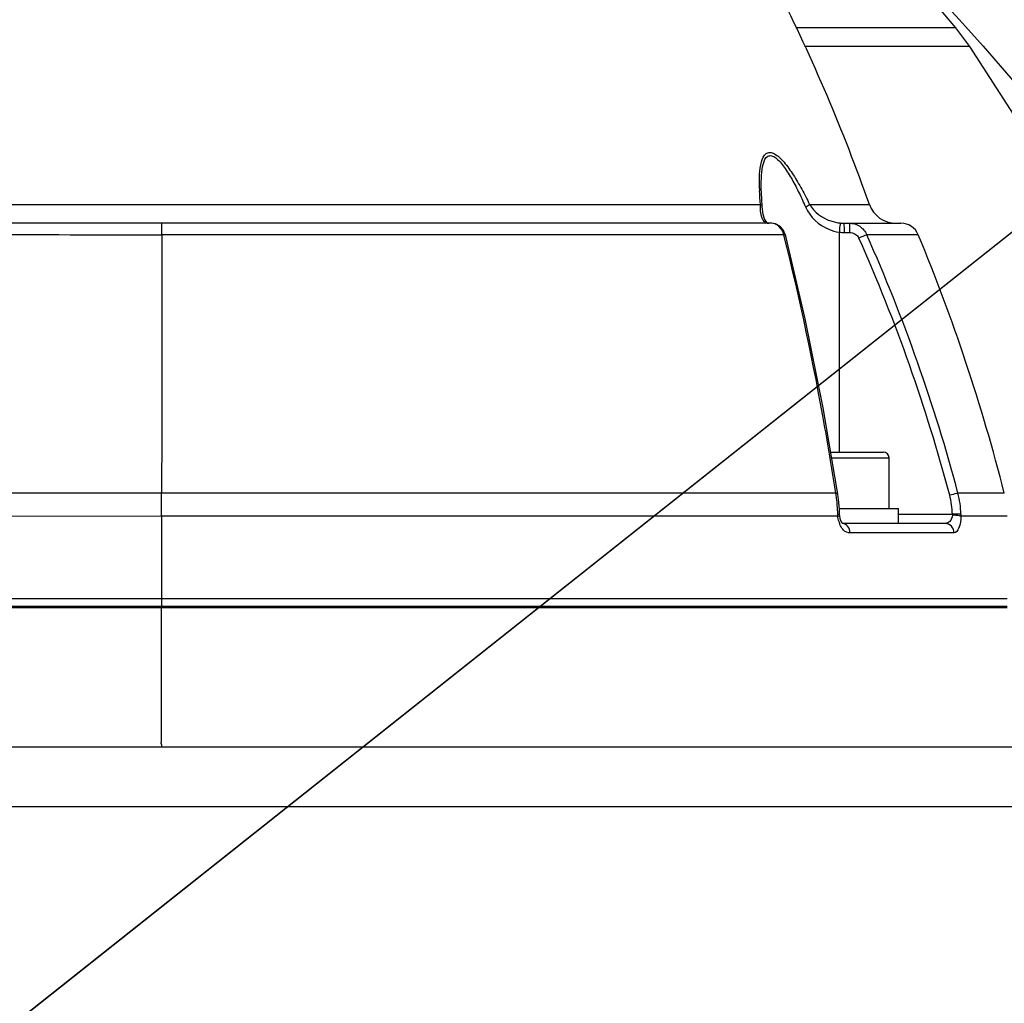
# Model space of a CAD drawing. Header units: millimetres. Extents: x 0 to 8493, y 0 to 6007.
# Tile 58 of 111: x 4500 to 4605, y 1354 to 1458. Entities that reach past the tile are written whole.
import ezdxf

# ---------------------------------------------------------------- set-up
doc = ezdxf.new("R2010")
doc.units = ezdxf.units.MM
doc.header["$LTSCALE"] = 467.107143
doc.layers.get('0').update_dxf_attribs({"linetype": 'CONTINUOUS'})
for name, color, linetype in [('304102000092DXF_CONTINUOUS_LINE', 7, 'CONTINUOUS'), ('304102000126DXF_CONTINUOUS_LINE', 7, 'CONTINUOUS'), ('304102000128DXF_CONTINUOUS_LINE', 7, 'CONTINUOUS'), ('304106000107DXF_CONTINUOUS_LINE', 7, 'CONTINUOUS'), ('501023000046DXF_CONTINUOUS_LINE', 7, 'CONTINUOUS'), ('504021000002DXF_CONTINUOUS_LINE', 7, 'CONTINUOUS'), ('最大动作范围图_DXF_DIMENSION', 7, 'CONTINUOUS')]:
    doc.layers.add(name, color=color, linetype=linetype)
doc.styles.get("Standard").update_dxf_attribs({"font": 'txt', "width": 0.7})
doc.dimstyles.new('DIMSTYLE_1', dxfattribs={"dimtxt": 85.714286, "dimasz": 42.857143, "dimexe": 1.5, "dimexo": 0, "dimgap": 6, "dimtad": 0, "dimtih": 1, "dimtoh": 1, "dimdec": 1, "dimdsep": 46, "dimtxsty": 'Standard', "dimblk": '_FILLED', "dimblk1": '_FILLED', "dimblk2": '_FILLED', "dimcen": 0.09, "dimclrt": 5, "dimazin": 2, "dimtp": 0.5, "dimtm": 0.5, "dimtfac": 1, "dimtdec": 65535, "dimtofl": 0, "dimtmove": 0, "dimatfit": 3, "dimldrblk": '_FILLED', "dimfxl": 0, "dimtolj": 1, "dimarcsym": 0})
doc.dimstyles.new('DIMSTYLE_5', dxfattribs={"dimtxt": 85.714286, "dimasz": 42.857143, "dimexe": 1.5, "dimexo": 0, "dimtad": 1, "dimdsep": 46, "dimtxsty": 'Standard', "dimblk": '_FILLED', "dimblk1": '_FILLED', "dimblk2": '_FILLED', "dimcen": 0.09, "dimclrt": 5, "dimazin": 2, "dimtp": 0.01, "dimtm": 0.01, "dimtfac": 1, "dimtofl": 0, "dimtmove": 0, "dimatfit": 3, "dimldrblk": '_FILLED', "dimfxl": 0, "dimtolj": 1, "dimarcsym": 0})

# ---------------------------------------------------------------- blocks, each defined once
blk = doc.blocks.new('*D1')
at = {"layer": '最大动作范围图_DXF_DIMENSION', "color": 2, "linetype": 'Continuous', "transparency": 16777216}
blk.add_line((5263.67, 1245.98), (4966.12, 1245.98), dxfattribs=at)
for start, end in [(0, 86.39529), (109.00151, 167)]:
    blk.add_arc((4366.38, 1245.98), 610.46, start, end, dxfattribs=at)
for points in [[(3772.32, 1427.48), (3771.56, 1383.31), (3793.01, 1421.93)], [(4964.63, 1288.44), (4976.84, 1245.98), (4986.04, 1289.19)]]:
    blk.add_solid(points, dxfattribs=at)
blk = doc.blocks.new('_FILLED')
at = {"color": 0, "linetype": 'ByBlock'}
blk.add_solid([(0, 0), (-1, 0.25), (-1, -0.25)], dxfattribs=at)
blk = doc.blocks.new('*D27')
at = {"layer": '最大动作范围图_DXF_DIMENSION', "color": 2, "linetype": 'Continuous', "transparency": 16777216}
for p, q in [((4366.43, 1245.98), (6343.26, 1609.67)), ((6006.9, 1547.79), (4366.43, 1245.98)), ((6006.9, 1547.79), (6006.9, 1547.79))]:
    blk.add_line(p, q, dxfattribs=at)
at = {"layer": '最大动作范围图_DXF_DIMENSION', "color": 2, "linetype": 'Continuous', "transparency": 16777216, "xscale": 42.8571428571, "yscale": 42.8571428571, "zscale": 42.8571428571, "rotation": 190.4236602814}
blk.add_blockref('_FILLED', (6006.9, 1547.79), dxfattribs=at)
blk = doc.blocks.new('*D28')
at = {"layer": '最大动作范围图_DXF_DIMENSION', "color": 2, "linetype": 'Continuous', "transparency": 16777216}
for p, q in [((4366.43, 1245.98), (5139.88, 1859.06)), ((4614.07, 1442.28), (4366.43, 1245.98)), ((4614.07, 1442.28), (4614.07, 1442.28))]:
    blk.add_line(p, q, dxfattribs=at)
at = {"layer": '最大动作范围图_DXF_DIMENSION', "color": 2, "linetype": 'Continuous', "transparency": 16777216, "xscale": 42.8571428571, "yscale": 42.8571428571, "zscale": 42.8571428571, "rotation": 218.403466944}
blk.add_blockref('_FILLED', (4614.07, 1442.28), dxfattribs=at)

msp = doc.modelspace()

# ---------------------------------------------------------------- linework, layer by layer
at = {"color": 2, "linetype": 'Continuous'}
msp.add_circle((4366.427, 1245.984), 316, dxfattribs=at)
at = {"layer": '304102000092DXF_CONTINUOUS_LINE', "color": 7, "linetype": 'Continuous'}
for p, q in [((4599.964, 1457.59), (4588.616, 1471.113)), ((4601.437, 1455.595), (4599.964, 1457.59)), ((4642.054, 1392.792), (4601.437, 1455.595))]:
    msp.add_line(p, q, dxfattribs=at)
at = {"layer": '304102000092DXF_CONTINUOUS_LINE', "color": 9, "linetype": 'Continuous'}
for p, q in [((4599.964, 1457.59), (4582.879, 1457.59)), ((4601.437, 1455.595), (4583.802, 1455.595))]:
    msp.add_line(p, q, dxfattribs=at)
at = {"layer": '304102000126DXF_CONTINUOUS_LINE', "color": 7, "linetype": 'Continuous'}
for p, q in [((4402.539, 1395.984), (4605.427, 1395.984)), ((4435.423, 1380.984), (4710.391, 1380.984))]:
    msp.add_line(p, q, dxfattribs=at)
at = {"layer": '304102000126DXF_CONTINUOUS_LINE', "color": 9, "linetype": 'Continuous'}
for p, q in [((4515.274, 1395.784), (4515.274, 1395.984)), ((4442.576, 1374.628), (4713.581, 1374.628))]:
    msp.add_line(p, q, dxfattribs=at)
msp.add_open_spline([(4515.248, 1380.984), (4515.342, 1380.984), (4515.201, 1381.344), (4515.277, 1381.642), (4515.239, 1382.419), (4515.273, 1383.618), (4515.263, 1385.445), (4515.271, 1387.651), (4515.272, 1391.146), (4515.273, 1393.891), (4515.274, 1395.784)], degree=3, knots=[0, 0, 0, 0, 0.0191553, 0.0429121, 0.0758734, 0.1680018, 0.2920786, 0.4434292, 0.6162645, 1, 1, 1, 1], dxfattribs=at)
at = {"layer": '304102000128DXF_CONTINUOUS_LINE', "color": 7, "linetype": 'Continuous'}
for p, q in [((4579.206, 1440.462), (4579.206, 1440.475)), ((4579.251, 1439.363), (4579.206, 1440.474)), ((4579.312, 1438.533), (4579.251, 1439.363)), ((4579.334, 1438.295), (4579.312, 1438.532)), ((4579.712, 1436.953), (4579.557, 1437.247)), ((4580.319, 1436.784), (4494.755, 1436.784)), ((4579.974, 1436.785), (4579.934, 1436.791)), ((4588.001, 1436.784), (4594.098, 1436.784)), ((4581.827, 1435.411), (4581.802, 1435.503)), ((4587.45, 1407.344), (4587.371, 1407.92)), ((4587.54, 1406.314), (4587.45, 1407.344)), ((4587.561, 1405.773), (4587.54, 1406.314)), ((4587.569, 1405.625), (4587.561, 1405.773)), ((4587.625, 1405.282), (4587.569, 1405.625)), ((4587.738, 1404.982), (4587.625, 1405.282)), ((4598.82, 1404.784), (4587.894, 1404.784)), ((4587.894, 1404.775), (4587.901, 1404.772)), ((4402.538, 1396.784), (4605.42, 1396.784))]:
    msp.add_line(p, q, dxfattribs=at)
at = {"layer": '304102000128DXF_CONTINUOUS_LINE', "color": 9, "linetype": 'Continuous'}
for p, q in [((4464.868, 1438.783), (4579.112, 1438.783)), ((4584.356, 1438.783), (4590.732, 1438.783)), ((4579.833, 1436.804), (4579.934, 1436.791)), ((4581.616, 1435.552), (4515.29, 1435.552)), ((4581.66, 1435.374), (4581.616, 1435.552)), ((4587.545, 1412.384), (4587.53, 1435.828)), ((4588.036, 1435.801), (4588.623, 1435.801)), ((4595.945, 1435.552), (4590.45, 1435.552)), ((4587.158, 1408.013), (4515.274, 1408.013)), ((4605.119, 1408.013), (4600.179, 1408.013)), ((4587.365, 1405.66), (4587.361, 1405.771)), ((4593.829, 1405.767), (4599.58, 1405.767)), ((4515.273, 1405.549), (4497.879, 1405.536)), ((4515.273, 1405.549), (4515.274, 1396.784)), ((4587.371, 1405.549), (4515.273, 1405.549)), ((4587.371, 1405.549), (4587.365, 1405.66)), ((4605.427, 1405.549), (4600.488, 1405.549)), ((4599.757, 1403.784), (4588.649, 1403.784))]:
    msp.add_line(p, q, dxfattribs=at)
at = {"layer": '304102000128DXF_CONTINUOUS_LINE', "color": 7, "linetype": 'Continuous'}
for points in [[(4579.557, 1437.247), (4579.424, 1437.706), (4579.334, 1438.295)], [(4579.939, 1436.79), (4579.843, 1436.826), (4579.712, 1436.953)], [(4581.802, 1435.503), (4581.552, 1436.061), (4581.171, 1436.483), (4580.718, 1436.723), (4580.319, 1436.784)], [(4587.371, 1407.92), (4585.802, 1417.125), (4583.892, 1426.596), (4581.827, 1435.411)], [(4587.901, 1404.772), (4587.857, 1404.81), (4587.738, 1404.982)]]:
    msp.add_lwpolyline(points, dxfattribs=at)
at = {"layer": '304102000128DXF_CONTINUOUS_LINE', "color": 9, "linetype": 'Continuous'}
for points in [[(4599.58, 1405.767), (4599.58, 1405.716), (4599.578, 1405.667)], [(4600.49, 1405.771), (4600.491, 1405.66), (4600.488, 1405.549)]]:
    msp.add_lwpolyline(points, dxfattribs=at)
at = {"layer": '304102000128DXF_CONTINUOUS_LINE', "color": 7, "linetype": 'Continuous'}
for centre, radius, start, end in [((4402.193, 1372.05), 200, 19.49128, 26.62504), ((4593.56, 1439.784), 3, 199.49128, 270), ((4588.001, 1440.726), 3.942, 264.20914, 269.99914), ((4594.098, 1434.784), 2, 22.58656, 90), ((4411.285, 1358.736), 200, 14.26355, 22.58656)]:
    msp.add_arc(centre, radius, start, end, dxfattribs=at)
at = {"layer": '304102000128DXF_CONTINUOUS_LINE', "color": 9, "linetype": 'Continuous'}
for centre, radius, start, end in [((4604.523, 1441.223), 25.52, 181.67454, 182.24031), ((4580.009, 1437.554), 0.771, 256.8156, 263.31445), ((4580.006, 1437.532), 0.748, 263.33266, 267.2144), ((4580.005, 1437.524), 0.74, 267.21772, 269.99904), ((4515.38, 7873.895), 6438.343, 269.8254429, 269.9991916), ((4588.036, 1440.574), 4.773, 263.91721, 269.99841), ((4668.623, 1258.446), 193.591, 113.81623, 114.08353), ((4422.328, 1360.719), 183.121, 14.89296, 23.99458), ((4422.507, 1360.736), 183.854, 14.9007, 24.01231), ((4571.271, 1405.472), 16.088, 8.64942, 9.08636), ((4571.023, 1405.436), 16.339, 6.56976, 8.64547), ((4591.005, 1405.595), 9.487, 1.06319, 14.76445), ((4570.591, 1405.387), 16.774, 2.67208, 6.56502), ((4591.129, 1405.612), 8.453, 1.04875, 14.89099), ((4570.393, 1405.376), 16.973, 1.33536, 2.6794), ((4589.947, 1405.686), 2.574, 195.03937, 200.78125), ((4589.769, 1405.62), 2.385, 200.81864, 203.2718), ((4587.836, 1404.13), 0.654, 84.92176, 89.98923)]:
    msp.add_arc(centre, radius, start, end, dxfattribs=at)
for points, knots in [([(4579.014, 1440.477), (4578.999, 1440.984), (4579.001, 1441.951), (4579.145, 1443.197), (4579.492, 1444.171), (4580.154, 1444.384), (4580.659, 1444.182), (4581.154, 1443.798), (4581.85, 1443.055), (4582.653, 1441.914), (4583.541, 1440.4), (4584.089, 1439.33), (4584.356, 1438.783)], [0, 0, 0, 0, 0.1330488, 0.2502842, 0.3387473, 0.3753608, 0.4192446, 0.4749238, 0.5397949, 0.6849469, 0.8401906, 1, 1, 1, 1]), ([(4579.206, 1440.475), (4579.198, 1440.947), (4579.211, 1441.855), (4579.344, 1442.991), (4579.689, 1443.936), (4580.351, 1444.014), (4580.796, 1443.73), (4581.236, 1443.302), (4581.834, 1442.537), (4582.516, 1441.425), (4583.262, 1439.983), (4583.722, 1438.978), (4583.945, 1438.467)], [0, 0, 0, 0, 0.1324148, 0.2496454, 0.3360887, 0.3726235, 0.4195646, 0.4784667, 0.5451719, 0.690588, 0.8435847, 1, 1, 1, 1]), ([(4579.288, 1437.326), (4579.263, 1437.389), (4579.166, 1437.693), (4579.137, 1438.013), (4579.125, 1438.262)], [0, 0, 0, 0, 0.2155917, 1, 1, 1, 1]), ([(4583.945, 1438.467), (4584.397, 1437.433), (4585.667, 1436.275), (4587.141, 1435.875), (4587.53, 1435.828)], [0, 0, 0, 0, 0.7423369, 1, 1, 1, 1]), ([(4584.356, 1438.783), (4584.339, 1438.762), (4584.23, 1438.634), (4584.077, 1438.55), (4583.949, 1438.492)], [0, 0, 0, 0, 0.1607773, 1, 1, 1, 1]), ([(4584.356, 1438.783), (4584.811, 1437.945), (4586.011, 1437.126), (4587.267, 1436.838), (4587.603, 1436.804)], [0, 0, 0, 0, 0.7384173, 1, 1, 1, 1]), ([(4515.29, 1435.552), (4515.29, 1435.719), (4515.3, 1436.008), (4515.267, 1436.424), (4515.33, 1436.603), (4515.264, 1436.784), (4515.293, 1436.784)], [0, 0, 0, 0, 0.4074881, 0.7271214, 0.9301696, 1, 1, 1, 1]), ([(4581.616, 1435.552), (4581.564, 1435.728), (4581.343, 1436.296), (4580.753, 1436.783), (4580.319, 1436.784)], [0, 0, 0, 0, 0.296944, 1, 1, 1, 1]), ([(4587.603, 1436.804), (4587.655, 1436.718), (4587.532, 1436.361), (4587.555, 1436.053), (4587.531, 1435.828)], [0, 0, 0, 0, 0.3070288, 1, 1, 1, 1]), ([(4588.001, 1436.784), (4588.026, 1436.784), (4587.997, 1436.632), (4588.04, 1436.48), (4588.029, 1436.152), (4588.036, 1435.927), (4588.036, 1435.801)], [0, 0, 0, 0, 0.0768441, 0.2928644, 0.6166059, 1, 1, 1, 1]), ([(4588.588, 1436.784), (4588.614, 1436.784), (4588.584, 1436.632), (4588.627, 1436.48), (4588.617, 1436.152), (4588.623, 1435.927), (4588.623, 1435.801)], [0, 0, 0, 0, 0.0768437, 0.2928641, 0.6166058, 1, 1, 1, 1]), ([(4588.588, 1436.784), (4588.976, 1436.784), (4589.771, 1436.553), (4590.3, 1435.912), (4590.45, 1435.552)], [0, 0, 0, 0, 0.4986507, 1, 1, 1, 1]), ([(4515.29, 1435.552), (4515.288, 1433.3), (4515.282, 1424.121), (4515.277, 1414.941), (4515.274, 1408.013)], [0, 0, 0, 0, 0.245299, 1, 1, 1, 1]), ([(4581.616, 1435.552), (4581.666, 1435.541), (4581.751, 1435.516), (4581.818, 1435.446), (4581.827, 1435.411)], [0, 0, 0, 0, 0.5905646, 1, 1, 1, 1]), ([(4587.158, 1408.013), (4586.796, 1410.343), (4585.268, 1419.521), (4583.342, 1428.634), (4581.66, 1435.374)], [0, 0, 0, 0, 0.2534151, 1, 1, 1, 1]), ([(4587.158, 1408.013), (4587.21, 1408.007), (4587.284, 1407.998), (4587.366, 1407.948), (4587.371, 1407.92)], [0, 0, 0, 0, 0.6553019, 1, 1, 1, 1]), ([(4600.179, 1408.013), (4600.134, 1408.002), (4599.84, 1407.928), (4599.547, 1407.85), (4599.298, 1407.784)], [0, 0, 0, 0, 0.1511149, 1, 1, 1, 1]), ([(4587.361, 1405.771), (4587.41, 1405.772), (4587.453, 1405.749), (4587.561, 1405.79), (4587.561, 1405.773)], [0, 0, 0, 0, 0.742449, 1, 1, 1, 1]), ([(4600.49, 1405.771), (4600.444, 1405.773), (4600.14, 1405.775), (4599.837, 1405.771), (4599.58, 1405.767)], [0, 0, 0, 0, 0.1529453, 1, 1, 1, 1]), ([(4587.371, 1405.549), (4587.421, 1405.56), (4587.474, 1405.576), (4587.57, 1405.605), (4587.569, 1405.625)], [0, 0, 0, 0, 0.7144778, 1, 1, 1, 1]), ([(4588.649, 1403.784), (4588.546, 1403.784), (4588.061, 1403.881), (4587.728, 1404.331), (4587.579, 1404.678)], [0, 0, 0, 0, 0.2142979, 1, 1, 1, 1]), ([(4588.649, 1403.784), (4588.649, 1404.023), (4588.526, 1404.488), (4588.101, 1404.763), (4587.894, 1404.781)], [0, 0, 0, 0, 0.5342966, 1, 1, 1, 1]), ([(4599.578, 1405.667), (4599.557, 1405.427), (4599.416, 1404.993), (4598.996, 1404.784), (4598.82, 1404.784)], [0, 0, 0, 0, 0.5771159, 1, 1, 1, 1]), ([(4599.757, 1403.784), (4599.757, 1404.037), (4599.572, 1404.555), (4599.061, 1404.784), (4598.82, 1404.784)], [0, 0, 0, 0, 0.5114938, 1, 1, 1, 1]), ([(4600.488, 1405.549), (4600.443, 1405.566), (4600.143, 1405.634), (4599.836, 1405.655), (4599.578, 1405.667)], [0, 0, 0, 0, 0.1562863, 1, 1, 1, 1]), ([(4600.488, 1405.549), (4600.47, 1405.113), (4600.429, 1404.503), (4599.984, 1403.784), (4599.757, 1403.784)], [0, 0, 0, 0, 0.6575071, 1, 1, 1, 1])]:
    msp.add_open_spline(points, degree=3, knots=knots, dxfattribs=at)
for points in [[(4579.112, 1438.783), (4579.073, 1439.263), (4579.041, 1439.744), (4579.022, 1440.226)], [(4579.112, 1438.783), (4579.198, 1438.735), (4579.341, 1438.613), (4579.278, 1438.537)], [(4579.125, 1438.262), (4579.117, 1438.435), (4579.114, 1438.609), (4579.112, 1438.783)], [(4579.509, 1436.981), (4579.411, 1437.076), (4579.339, 1437.199), (4579.288, 1437.326)], [(4579.833, 1436.804), (4579.713, 1436.832), (4579.598, 1436.896), (4579.509, 1436.981)], [(4588.623, 1435.801), (4589.015, 1435.802), (4589.465, 1435.544), (4589.625, 1435.186)], [(4515.274, 1408.013), (4509.469, 1408.013), (4503.663, 1408.007), (4497.858, 1408.002)], [(4515.274, 1405.549), (4515.274, 1406.37), (4515.274, 1407.192), (4515.274, 1408.013)], [(4587.461, 1405.018), (4587.414, 1405.191), (4587.385, 1405.37), (4587.371, 1405.549)]]:
    msp.add_open_spline(points, degree=3, dxfattribs=at)
at = {"layer": '304106000107DXF_CONTINUOUS_LINE', "color": 7, "linetype": 'Continuous'}
for p, q in [((4441.095, 1396.784), (4605.42, 1396.784)), ((4605.427, 1395.784), (4402.54, 1395.784))]:
    msp.add_line(p, q, dxfattribs=at)
at = {"layer": '304106000107DXF_CONTINUOUS_LINE', "color": 9, "linetype": 'Continuous'}
msp.add_line((4515.274, 1396.784), (4515.274, 1395.784), dxfattribs=at)
at = {"layer": '501023000046DXF_CONTINUOUS_LINE', "color": 7, "linetype": 'Continuous'}
for p, q in [((4586.61, 1412.384), (4592.229, 1412.384)), ((4592.829, 1406.384), (4592.829, 1411.784))]:
    msp.add_line(p, q, dxfattribs=at)
at = {"layer": '501023000046DXF_CONTINUOUS_LINE', "color": 9, "linetype": 'Continuous'}
msp.add_line((4586.712, 1411.784), (4592.829, 1411.784), dxfattribs=at)
at = {"layer": '501023000046DXF_CONTINUOUS_LINE', "color": 7, "linetype": 'Continuous'}
msp.add_arc((4592.229, 1411.784), 0.6, 0, 90, dxfattribs=at)
at = {"layer": '504021000002DXF_CONTINUOUS_LINE', "color": 7, "linetype": 'Continuous'}
for p in [(4587.533, 1406.384), (4593.829, 1404.784)]:
    msp.add_line(p, (4593.829, 1406.384), dxfattribs=at)

# ---------------------------------------------------------------- dimensions: what is measured, and where the dimension line sits
at = {"layer": '最大动作范围图_DXF_DIMENSION', "color": 2, "linetype": 'Continuous'}
for mpoint, picture, middle in [((4614.067, 1442.276), '*D28', (4938.49, 1726.773)), ((6006.897, 1547.786), '*D27', (6044.338, 1576.462))]:
    dim = msp.add_radius_dim(center=(4366.427, 1245.984), mpoint=mpoint, text='R<>', dimstyle='DIMSTYLE_5', override={"dimpost": '<>'}, dxfattribs=at)
    dim.commit()
    dim.dimension.update_dxf_attribs({"geometry": picture, "text_midpoint": middle, "dimtype": 164})
dim = msp.add_angular_dim_2l(base=(4435.4838, 1852.5202), line1=((5257.5696, 1245.984), (5263.6742, 1245.984)), line2=((3777.5117, 1381.9345), (3771.5635, 1383.3077)), dimstyle='DIMSTYLE_1', dxfattribs=at)
dim.commit()
dim.dimension.update_dxf_attribs({"geometry": '*D1', "text_midpoint": (4167.6161, 1808.2973), "dimtype": 162})

doc.saveas('drawing.dxf')
